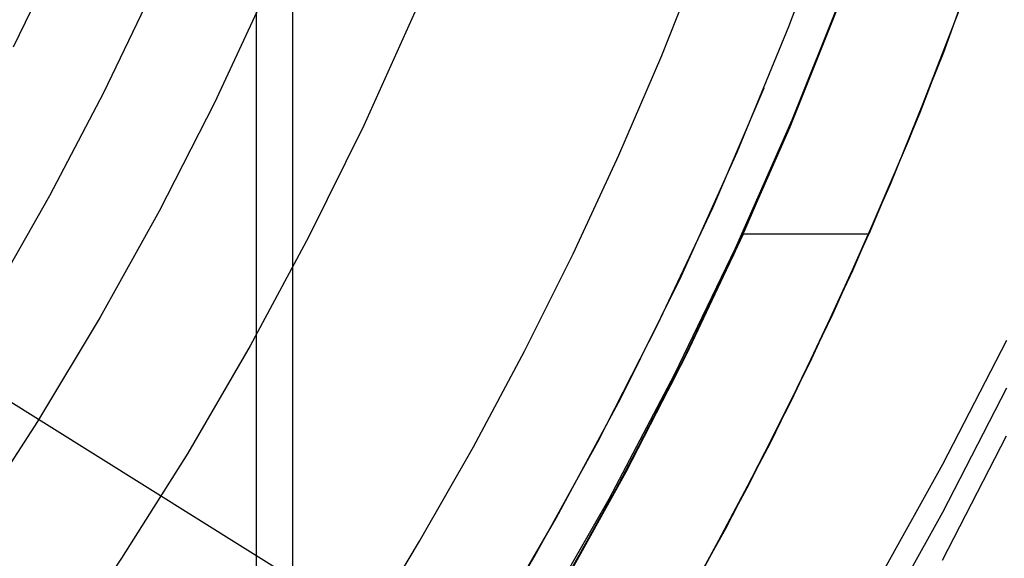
# Model space of a CAD drawing. Header units: millimetres. Extents: x 6038 to 7358, y -8545 to -7225.
# Tile 216 of 256: x 6736.37 to 6749.14, y -7910.4 to -7903.41. Entities that reach past the tile are written whole.
import ezdxf

# ---------------------------------------------------------------- set-up
doc = ezdxf.new("R2010")
doc.units = ezdxf.units.MM
doc.layers.add('luz', color=7, linetype='Continuous')

msp = doc.modelspace()

# ---------------------------------------------------------------- linework, layer by layer
at = {"color": 7, "true_color": 0xffffff}
for p, q in [((6739.436, -7852.033, 62.317), (6739.436, -7916.645, 77.234)), ((6739.909, -7916.028, 69.37), (6739.909, -7868.978, 58.507)), ((6746.346, -7903.503, 62.1), (6746.962, -7901.85, 62.1)), ((6746.346, -7903.503, 62.1), (6746.962, -7901.85, 62.1)), ((6748.353, -7903.834, 64.091), (6748.983, -7902.1, 64.091)), ((6748.353, -7903.834, 64.091), (6748.983, -7902.1, 64.091)), ((6736.289, -7903.767, 52.515), (6736.925, -7902.445, 52.515)), ((6736.289, -7903.767, 52.515), (6736.925, -7902.445, 52.515)), ((6744.697, -7903.879, 103.064), (6745.218, -7902.571, 103.064)), ((6744.697, -7903.879, 103.064), (6745.218, -7902.571, 103.064)), ((6746.488, -7904.49, 77.6), (6747.142, -7902.821, 77.6)), ((6737.461, -7904.357, 105.1), (6738.117, -7902.994, 105.1)), ((6737.461, -7904.357, 105.1), (6738.117, -7902.994, 105.1)), ((6739.561, -7903.064, 60.689), (6738.894, -7904.491, 60.689)), ((6739.561, -7903.064, 60.689), (6738.894, -7904.491, 60.689)), ((6746.388, -7904.714, 74.48), (6747.063, -7903.028, 74.09)), ((6746.388, -7904.714, 74.48), (6747.063, -7903.028, 74.09)), ((6748.652, -7903.032, 66.369), (6748.042, -7904.624, 66.737)), ((6748.652, -7903.032, 66.369), (6748.042, -7904.624, 66.737)), ((6747.023, -7903.138, 88.1), (6746.356, -7904.808, 88.1)), ((6747.023, -7903.138, 88.1), (6746.356, -7904.808, 88.1)), ((6747.908, -7904.956, 65.596), (6748.584, -7903.219, 65.596)), ((6741.494, -7903.319, 62.1), (6740.831, -7904.785, 62.1)), ((6741.494, -7903.319, 62.1), (6740.831, -7904.785, 62.1)), ((6745.673, -7905.134, 62.1), (6746.346, -7903.503, 62.1)), ((6745.673, -7905.134, 62.1), (6746.346, -7903.503, 62.1)), ((6744.139, -7905.173, 103.064), (6744.697, -7903.879, 103.064)), ((6744.139, -7905.173, 103.064), (6744.697, -7903.879, 103.064)), ((6747.663, -7905.545, 64.091), (6748.353, -7903.834, 64.091)), ((6747.663, -7905.545, 64.091), (6748.353, -7903.834, 64.091)), ((6736.758, -7905.696, 105.1), (6737.461, -7904.357, 105.1)), ((6736.758, -7905.696, 105.1), (6737.461, -7904.357, 105.1)), ((6745.357, -7905.852, 62.1), (6746.025, -7904.3, 62.1)), ((6738.894, -7904.491, 60.689), (6738.178, -7905.895, 60.689)), ((6738.894, -7904.491, 60.689), (6738.178, -7905.895, 60.689)), ((6745.778, -7906.136, 77.6), (6746.488, -7904.49, 77.6)), ((6748.042, -7904.624, 66.737), (6747.382, -7906.197, 67.1)), ((6748.042, -7904.624, 66.737), (6747.382, -7906.197, 67.1)), ((6745.654, -7906.377, 74.864), (6746.388, -7904.714, 74.48)), ((6745.654, -7906.377, 74.864), (6746.388, -7904.714, 74.48)), ((6740.831, -7904.785, 62.1), (6740.118, -7906.227, 62.1)), ((6740.831, -7904.785, 62.1), (6740.118, -7906.227, 62.1)), ((6746.356, -7904.808, 88.1), (6745.632, -7906.455, 88.1)), ((6746.356, -7904.808, 88.1), (6745.632, -7906.455, 88.1)), ((6747.173, -7906.668, 65.596), (6747.908, -7904.956, 65.596)), ((6744.946, -7906.742, 62.1), (6745.673, -7905.134, 62.1)), ((6744.946, -7906.742, 62.1), (6745.673, -7905.134, 62.1)), ((6743.546, -7906.451, 103.064), (6744.139, -7905.173, 103.064)), ((6743.546, -7906.451, 103.064), (6744.139, -7905.173, 103.064)), ((6746.915, -7907.231, 64.091), (6747.663, -7905.545, 64.091)), ((6746.915, -7907.231, 64.091), (6747.663, -7905.545, 64.091)), ((6736.009, -7907.011, 105.1), (6736.758, -7905.696, 105.1)), ((6736.009, -7907.011, 105.1), (6736.758, -7905.696, 105.1)), ((6738.178, -7905.895, 60.689), (6737.413, -7907.272, 60.689)), ((6738.178, -7905.895, 60.689), (6737.413, -7907.272, 60.689)), ((6744.638, -7907.381, 62.1), (6745.357, -7905.852, 62.1)), ((6745.011, -7907.756, 77.6), (6745.778, -7906.136, 77.6)), ((6740.118, -7906.227, 62.1), (6739.356, -7907.644, 62.1)), ((6740.118, -7906.227, 62.1), (6739.356, -7907.644, 62.1)), ((6744.975, -7907.829, 67.1), (6745.75, -7906.197, 67.1)), ((6744.975, -7907.829, 67.1), (6745.75, -7906.197, 67.1)), ((6745.75, -7906.197, 67.1), (6745.016, -7907.751, 67.459)), ((6745.75, -7906.197, 67.1), (6745.016, -7907.751, 67.459)), ((6747.382, -7906.197, 67.1), (6745.75, -7906.197, 67.1)), ((6747.382, -7906.197, 67.1), (6745.75, -7906.197, 67.1)), ((6746.621, -7907.854, 67.1), (6747.382, -7906.197, 67.1)), ((6746.621, -7907.854, 67.1), (6747.382, -7906.197, 67.1)), ((6744.863, -7908.015, 75.242), (6745.654, -7906.377, 74.864)), ((6744.863, -7908.015, 75.242), (6745.654, -7906.377, 74.864)), ((6742.918, -7907.711, 103.064), (6743.546, -7906.451, 103.064)), ((6742.918, -7907.711, 103.064), (6743.546, -7906.451, 103.064)), ((6745.632, -7906.455, 88.1), (6744.852, -7908.075, 88.1)), ((6745.632, -7906.455, 88.1), (6744.852, -7908.075, 88.1)), ((6746.378, -7908.353, 65.596), (6747.173, -7906.668, 65.596)), ((6744.164, -7908.323, 62.1), (6744.946, -7906.742, 62.1)), ((6744.164, -7908.323, 62.1), (6744.946, -7906.742, 62.1)), ((6737.413, -7907.272, 60.689), (6736.601, -7908.622, 60.689)), ((6737.413, -7907.272, 60.689), (6736.601, -7908.622, 60.689)), ((6746.11, -7908.891, 64.091), (6746.915, -7907.231, 64.091)), ((6746.11, -7908.891, 64.091), (6746.915, -7907.231, 64.091)), ((6743.869, -7908.886, 62.1), (6744.638, -7907.381, 62.1)), ((6749.166, -7907.573, 74.127), (6748.339, -7909.183, 74.498)), ((6749.166, -7907.573, 74.127), (6748.339, -7909.183, 74.498)), ((6739.356, -7907.644, 62.1), (6738.547, -7909.034, 62.1)), ((6739.356, -7907.644, 62.1), (6738.547, -7909.034, 62.1)), ((6742.254, -7908.953, 103.064), (6742.918, -7907.711, 103.064)), ((6742.254, -7908.953, 103.064), (6742.918, -7907.711, 103.064)), ((6744.143, -7909.433, 67.1), (6744.975, -7907.829, 67.1)), ((6744.143, -7909.433, 67.1), (6744.975, -7907.829, 67.1)), ((6744.189, -7909.348, 77.6), (6745.011, -7907.756, 77.6)), ((6745.016, -7907.751, 67.459), (6744.23, -7909.28, 67.812)), ((6745.016, -7907.751, 67.459), (6744.23, -7909.28, 67.812)), ((6745.804, -7909.485, 67.1), (6746.621, -7907.854, 67.1)), ((6745.804, -7909.485, 67.1), (6746.621, -7907.854, 67.1)), ((6744.014, -7909.625, 75.613), (6744.863, -7908.015, 75.242)), ((6744.014, -7909.625, 75.613), (6744.863, -7908.015, 75.242)), ((6744.852, -7908.075, 88.1), (6744.016, -7909.667, 88.1)), ((6744.852, -7908.075, 88.1), (6744.016, -7909.667, 88.1)), ((6749.166, -7908.192, 71.447), (6748.339, -7909.802, 71.819)), ((6743.328, -7909.877, 62.1), (6744.164, -7908.323, 62.1)), ((6743.328, -7909.877, 62.1), (6744.164, -7908.323, 62.1)), ((6745.526, -7910.01, 65.596), (6746.378, -7908.353, 65.596)), ((6736.601, -7908.622, 60.689), (6735.742, -7909.943, 60.689)), ((6736.601, -7908.622, 60.689), (6735.742, -7909.943, 60.689)), ((6748.339, -7910.421, 69.139), (6749.166, -7908.811, 68.768)), ((6748.339, -7910.421, 69.139), (6749.166, -7908.811, 68.768)), ((6741.556, -7910.177, 103.064), (6742.254, -7908.953, 103.064)), ((6741.556, -7910.177, 103.064), (6742.254, -7908.953, 103.064)), ((6743.051, -7910.365, 62.1), (6743.869, -7908.886, 62.1)), ((6745.248, -7910.521, 64.091), (6746.11, -7908.891, 64.091)), ((6745.248, -7910.521, 64.091), (6746.11, -7908.891, 64.091)), ((6738.547, -7909.034, 62.1), (6737.69, -7910.396, 62.1)), ((6738.547, -7909.034, 62.1), (6737.69, -7910.396, 62.1)), ((6748.339, -7909.183, 74.498), (6747.457, -7910.765, 74.863)), ((6748.339, -7909.183, 74.498), (6747.457, -7910.765, 74.863)), ((6743.313, -7910.912, 77.6), (6744.189, -7909.348, 77.6)), ((6744.23, -7909.28, 67.812), (6743.392, -7910.784, 68.159)), ((6744.23, -7909.28, 67.812), (6743.392, -7910.784, 68.159)), ((6743.257, -7911.008, 67.1), (6744.143, -7909.433, 67.1)), ((6743.257, -7911.008, 67.1), (6744.143, -7909.433, 67.1)), ((6744.932, -7911.086, 67.1), (6745.804, -7909.485, 67.1)), ((6744.932, -7911.086, 67.1), (6745.804, -7909.485, 67.1)), ((6743.108, -7911.205, 75.978), (6744.014, -7909.625, 75.613)), ((6743.108, -7911.205, 75.978), (6744.014, -7909.625, 75.613)), ((6744.016, -7909.667, 88.1), (6743.126, -7911.23, 88.1)), ((6744.016, -7909.667, 88.1), (6743.126, -7911.23, 88.1)), ((6742.439, -7911.402, 62.1), (6743.328, -7909.877, 62.1)), ((6742.439, -7911.402, 62.1), (6743.328, -7909.877, 62.1)), ((6748.339, -7909.802, 71.819), (6747.457, -7911.384, 72.184)), ((6744.616, -7911.636, 65.596), (6745.526, -7910.01, 65.596)), ((6740.825, -7911.379, 103.064), (6741.556, -7910.177, 103.064)), ((6740.825, -7911.379, 103.064), (6741.556, -7910.177, 103.064)), ((6742.186, -7911.816, 62.1), (6743.051, -7910.365, 62.1)), ((6737.69, -7910.396, 62.1), (6736.787, -7911.727, 62.1)), ((6737.69, -7910.396, 62.1), (6736.787, -7911.727, 62.1))]:
    msp.add_line(p, q, dxfattribs=at)
at = {"layer": 'luz', "color": 254, "true_color": 0xcad1ee}
for p, q in [((6571.275, -7805.29, -34.05), (6825.358, -7964.043, -34.05)), ((6571.275, -7805.29, -32.55), (6825.358, -7964.043, -32.55))]:
    msp.add_line(p, q, dxfattribs=at)

doc.saveas('drawing.dxf')
